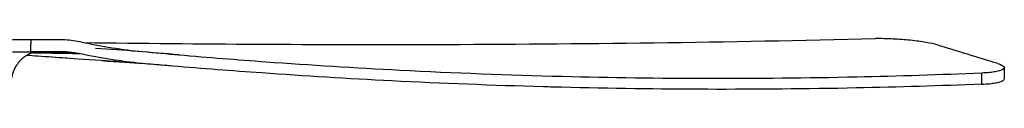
# Model space of a CAD drawing. Header units: millimetres. Extents: x -3418 to -920, y -373 to 1263.
# Tile 5 of 19: x -2758 to -2253, y -313 to -286. Entities that reach past the tile are written whole.
import ezdxf

# ---------------------------------------------------------------- set-up
doc = ezdxf.new("R2010")
doc.units = ezdxf.units.MM
doc.layers.add('Make2D$Visible$Curvas', color=7, linetype='Continuous')

msp = doc.modelspace()

# ---------------------------------------------------------------- linework, layer by layer
at = {"layer": 'Make2D$Visible$Curvas', "color": 29, "lineweight": -3, "true_color": 0x4d342b}
for points in [[(-2751.8, -287.15), (-2754.67, -287.15), (-2761.12, -287.15)], [(-2761.12, -293.24), (-2754.67, -293.24), (-2751.8, -293.24)]]:
    msp.add_rational_spline(points, [1, 0.989022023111, 1], degree=2, dxfattribs=at)
for points, degree in [([(-2734.33, -287.15), (-2737.24, -287.15), (-2743.07, -287.15), (-2748.89, -287.15), (-2751.8, -287.15)], 3), ([(-2751.8, -287.15), (-2751.8, -289.21)], 1), ([(-2751.8, -293.24), (-2751.8, -289.21)], 1), ([(-2675.81, -294.79), (-2690, -293.56), (-2704.28, -292.45), (-2718.67, -291.47)], 3), ([(-2748.25, -295.5), (-2750.12, -295.37), (-2752.02, -295.24), (-2753.94, -295.1)], 3), ([(-2735.42, -293.24), (-2738.15, -293.24), (-2743.61, -293.24), (-2749.07, -293.24), (-2751.8, -293.24)], 3), ([(-2726.59, -294.25), (-2751.41, -293.83)], 1), ([(-2750.22, -293.4), (-2731.93, -293.48)], 1), ([(-2725.62, -294.46), (-2725.61, -294.46), (-2725.61, -294.46), (-2725.61, -294.46)], 3), ([(-2694.49, -293.11), (-2688.27, -293.69), (-2682.04, -294.25), (-2675.81, -294.79)], 3), ([(-2715.35, -297.77), (-2707.48, -298.31), (-2699.19, -298.89), (-2694.95, -299.18)], 3), ([(-2679.14, -300.55), (-2684.41, -300.1), (-2689.68, -299.65), (-2694.95, -299.18)], 3), ([(-2253.06, -301.3), (-2253.06, -303.26), (-2253.06, -305.23), (-2253.06, -307.2)], 3), ([(-2264.55, -309.84), (-2264.55, -303.97)], 1)]:
    msp.add_open_spline(points, degree=degree, dxfattribs=at)
for points, knots in [([(-2725.73, -288.25), (-2727.16, -287.99), (-2728.59, -287.76), (-2730.02, -287.58), (-2731.45, -287.39), (-2732.89, -287.25), (-2734.33, -287.15)], [0, 0, 0, 0, 4.989498, 4.989498, 4.989498, 9.978995, 9.978995, 9.978995, 9.978995]), ([(-2724.61, -288.49), (-2665.04, -289.26), (-2605.47, -289.6), (-2470.31, -289.27), (-2394.71, -288.3), (-2319.13, -286.46)], [55.229733, 55.229733, 55.229733, 55.229733, 260.467266, 260.467266, 520.937854, 520.937854, 520.937854, 520.937854]), ([(-2287.53, -289.72), (-2288.97, -289.26), (-2290.87, -288.83), (-2295.53, -288.01), (-2298.28, -287.65), (-2304.06, -287.05), (-2307.04, -286.83), (-2313.16, -286.52), (-2316.25, -286.44), (-2319.13, -286.46)], [0, 0, 0, 0, 9.019976, 9.019976, 18.449935, 18.449935, 27.436541, 27.436541, 36.898267, 36.898267, 36.898267, 36.898267]), ([(-2725.73, -288.25), (-2720.57, -289.37), (-2715.38, -290.33), (-2710.17, -291.14), (-2704.96, -291.95), (-2699.73, -292.61), (-2694.49, -293.11)], [0, 0, 0, 0, 18.182608, 18.182608, 18.182608, 36.365218, 36.365218, 36.365218, 36.365218]), ([(-2256.41, -299.27), (-2261.6, -297.68), (-2266.79, -296.08), (-2277.16, -292.9), (-2282.34, -291.31), (-2287.53, -289.72)], [0, 0, 0, 0, 31.712923, 31.712923, 63.425865, 63.425865, 63.425865, 63.425865]), ([(-2715.35, -297.77), (-2724.23, -297.16), (-2732.58, -296.58), (-2738.37, -296.18), (-2743.27, -295.84), (-2748.25, -295.5)], [9.912703, 9.912703, 9.912703, 9.912703, 21.097008, 21.097008, 56.885686, 56.885686, 56.885686, 56.885686]), ([(-2731.93, -293.48), (-2732.51, -293.41), (-2733.09, -293.35), (-2733.67, -293.31), (-2734.25, -293.28), (-2734.84, -293.25), (-2735.42, -293.24)], [0, 0, 0, 0, 2.017008, 2.017008, 2.017008, 4.03402, 4.03402, 4.03402, 4.03402]), ([(-2726.59, -294.25), (-2727.47, -294.09), (-2728.36, -293.94), (-2730.14, -293.69), (-2731.03, -293.57), (-2731.93, -293.48)], [0, 0, 0, 0, 3.103607, 3.103607, 6.207212, 6.207212, 6.207212, 6.207212]), ([(-2694.95, -299.18), (-2700.26, -298.67), (-2705.55, -298), (-2710.82, -297.18), (-2716.1, -296.36), (-2721.35, -295.38), (-2726.59, -294.25)], [0, 0, 0, 0, 18.410018, 18.410018, 18.410018, 36.820032, 36.820032, 36.820032, 36.820032]), ([(-2675.81, -294.79), (-2661, -296.07), (-2646.19, -297.25), (-2631.38, -298.33), (-2608.49, -299.99), (-2585.59, -301.42), (-2562.68, -302.59), (-2534.97, -304.02), (-2507.25, -305.08), (-2479.51, -305.78), (-2454.65, -306.41), (-2429.79, -306.75), (-2404.95, -306.8), (-2379.53, -306.85), (-2354.11, -306.59), (-2328.7, -306.03), (-2307.32, -305.56), (-2285.93, -304.88), (-2264.55, -303.97)], [21.60143, 21.60143, 21.60143, 21.60143, 72.97536, 72.97536, 72.97536, 152.356436, 152.356436, 152.356436, 248.413892, 248.413892, 248.413892, 334.536999, 334.536999, 334.536999, 422.643286, 422.643286, 422.643286, 496.830858, 496.830858, 496.830858, 496.830858]), ([(-2679.14, -300.55), (-2682.84, -300.24), (-2686.54, -299.93), (-2694.22, -299.32), (-2698.07, -299.03), (-2705.7, -298.45), (-2710.23, -298.12), (-2715.35, -297.77)], [0.355736, 0.355736, 0.355736, 0.355736, 12.574185, 12.574185, 25.670299, 25.670299, 39.482831, 39.482831, 39.482831, 39.482831]), ([(-2264.55, -309.84), (-2285.99, -310.69), (-2307.42, -311.33), (-2328.87, -311.77), (-2354.28, -312.29), (-2379.71, -312.51), (-2405.14, -312.45), (-2429.99, -312.39), (-2454.86, -312.05), (-2479.74, -311.43), (-2482.87, -311.35), (-2486.01, -311.27), (-2489.15, -311.18), (-2515.11, -310.46), (-2541.06, -309.44), (-2567, -308.12), (-2589.18, -306.99), (-2611.35, -305.65), (-2633.52, -304.08), (-2648.73, -303), (-2663.94, -301.83), (-2679.14, -300.55)], [0, 0, 0, 0, 74.371948, 74.371948, 74.371948, 162.507685, 162.507685, 162.507685, 248.667986, 248.667986, 248.667986, 259.534893, 259.534893, 259.534893, 349.45559, 349.45559, 349.45559, 426.312733, 426.312733, 426.312733, 479.054791, 479.054791, 479.054791, 479.054791]), ([(-2264.55, -303.97), (-2261.8, -303.83), (-2259.41, -303.58), (-2255.78, -302.95), (-2254.5, -302.57), (-2253.3, -301.87), (-2253.06, -301.58), (-2253.06, -301.28)], [0, 0, 0, 0, 9.897919, 9.897919, 19.215943, 19.215943, 25.265013, 25.265013, 25.265013, 25.265013]), ([(-2256.41, -299.27), (-2254.83, -299.75), (-2253.78, -300.24), (-2253.15, -300.92), (-2253.07, -301.1), (-2253.06, -301.28)], [0, 0, 0, 0, 9.551749, 9.551749, 13.164357, 13.164357, 13.164357, 13.164357]), ([(-2253.06, -307.2), (-2253.06, -307.49), (-2253.3, -307.78), (-2253.82, -308.08), (-2253.88, -308.11), (-2253.94, -308.14)], [13.188103, 13.188103, 13.188103, 13.188103, 19.210575, 19.210575, 19.865459, 19.865459, 19.865459, 19.865459]), ([(-2264.55, -309.84), (-2261.8, -309.7), (-2259.42, -309.46), (-2255.91, -308.86), (-2254.69, -308.52), (-2253.94, -308.14)], [0, 0, 0, 0, 9.895186, 9.895186, 18.558385, 18.558385, 18.558385, 18.558385])]:
    msp.add_open_spline(points, degree=3, knots=knots, dxfattribs=at)
msp.add_rational_spline([(-2749.66, -293.24), (-2750.23, -293.4), (-2750.79, -293.59), (-2753.46, -294.64), (-2755.38, -295.9), (-2756.99, -297.51), (-2759.5, -300.03), (-2761.07, -303.15), (-2761.64, -306.54)], [1, 1, 1, 1, 1, 1, 1, 1.03421356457, 1.1026406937], degree=3, knots=[4.335156, 4.335156, 4.335156, 4.335156, 6.154888, 6.154888, 13.126461, 13.126461, 13.126461, 23.500333, 23.500333, 23.500333, 23.500333], dxfattribs=at)

doc.saveas('drawing.dxf')
